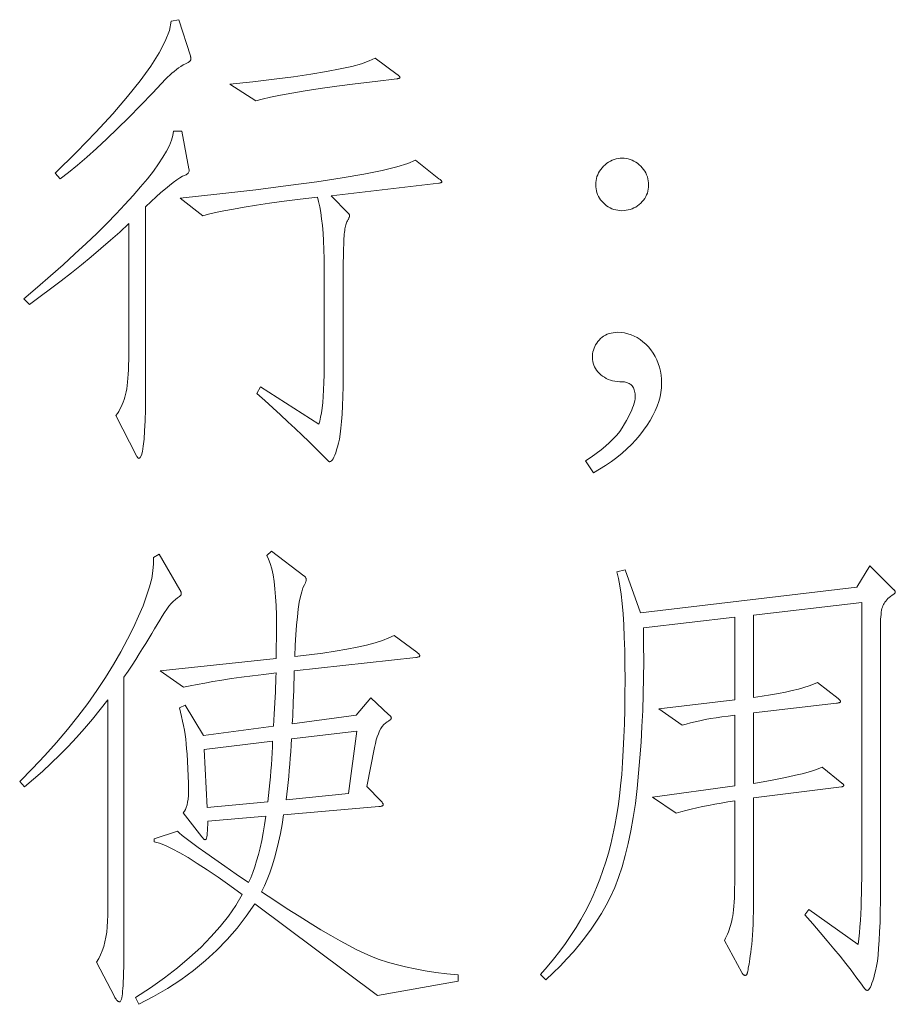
# Model space of a CAD drawing. Extents: x 0 to 1189, y 0 to 841.
# Tile 44 of 129: x 129 to 139, y 87 to 98. Entities that reach past the tile are written whole.
import ezdxf

# ---------------------------------------------------------------- set-up
doc = ezdxf.new("R2010")
doc.units = 0

msp = doc.modelspace()

# ---------------------------------------------------------------- linework, layer by layer
at = {"color": 7, "lineweight": 13}
for points in [[(130.819, 97.214), (130.82, 97.211), (130.821, 97.208), (130.822, 97.204), (130.822, 97.201), (130.823, 97.197), (130.823, 97.193), (130.824, 97.189), (130.824, 97.185), (130.824, 97.181), (130.824, 97.177), (130.824, 97.173), (130.823, 97.169), (130.821, 97.165), (130.819, 97.161), (130.816, 97.157), (130.813, 97.154), (130.809, 97.15), (130.804, 97.147), (130.799, 97.143), (130.793, 97.14), (130.766, 97.127), (130.74, 97.113), (130.715, 97.097), (130.69, 97.08), (130.665, 97.062), (130.64, 97.043), (130.616, 97.023), (130.592, 97.002), (130.568, 96.979), (130.544, 96.956), (130.406, 96.808), (130.272, 96.669), (130.143, 96.538), (130.02, 96.416), (129.902, 96.302), (129.789, 96.197), (129.681, 96.101), (129.578, 96.013), (129.481, 95.934), (129.388, 95.863), (129.336, 95.926), (129.57, 96.158), (129.78, 96.375), (129.967, 96.577), (130.13, 96.766), (130.269, 96.94), (130.384, 97.099), (130.476, 97.245), (130.543, 97.376), (130.588, 97.492), (130.608, 97.594), (130.692, 97.61)], [(133.089, 97.008), (133.095, 97.004), (133.1, 97), (133.105, 96.997), (133.109, 96.993), (133.113, 96.99), (133.116, 96.987), (133.118, 96.984), (133.119, 96.981), (133.12, 96.979), (133.121, 96.977), (133.12, 96.975), (133.119, 96.973), (133.117, 96.971), (133.115, 96.969), (133.111, 96.967), (133.107, 96.966), (133.103, 96.964), (133.097, 96.963), (133.091, 96.962), (133.084, 96.961), (132.846, 96.933), (132.627, 96.905), (132.426, 96.879), (132.243, 96.854), (132.079, 96.829), (131.934, 96.805), (131.807, 96.782), (131.698, 96.76), (131.608, 96.738), (131.537, 96.718), (131.252, 96.903), (131.506, 96.929), (131.74, 96.956), (131.952, 96.984), (132.143, 97.012), (132.313, 97.04), (132.462, 97.069), (132.59, 97.098), (132.696, 97.127), (132.782, 97.157), (132.846, 97.188)], [(130.803, 95.974), (130.805, 95.964), (130.805, 95.956), (130.804, 95.947), (130.801, 95.94), (130.798, 95.933), (130.793, 95.926), (130.787, 95.92), (130.78, 95.914), (130.771, 95.909), (130.761, 95.905), (130.734, 95.892), (130.703, 95.874), (130.669, 95.851), (130.631, 95.824), (130.589, 95.791), (130.544, 95.754), (130.496, 95.712), (130.443, 95.665), (130.387, 95.613), (130.328, 95.557), (130.328, 93.635), (130.327, 93.476), (130.325, 93.333), (130.321, 93.207), (130.316, 93.098), (130.31, 93.005), (130.301, 92.93), (130.292, 92.871), (130.281, 92.829), (130.268, 92.804), (130.254, 92.796), (130.252, 92.796), (130.25, 92.797), (130.247, 92.798), (130.245, 92.8), (130.242, 92.802), (130.24, 92.805), (130.237, 92.809), (130.234, 92.813), (130.231, 92.817), (130.228, 92.822), (130.001, 93.265), (130.017, 93.288), (130.032, 93.311), (130.046, 93.336), (130.059, 93.36), (130.071, 93.386), (130.082, 93.413), (130.092, 93.44), (130.1, 93.468), (130.108, 93.497), (130.114, 93.527), (130.12, 93.559), (130.125, 93.594), (130.129, 93.632), (130.133, 93.675), (130.136, 93.72), (130.139, 93.769), (130.141, 93.821), (130.142, 93.877), (130.143, 93.937), (130.143, 93.999), (130.143, 95.372), (130.043, 95.28), (129.941, 95.189), (129.837, 95.099), (129.73, 95.009), (129.622, 94.92), (129.512, 94.832), (129.399, 94.744), (129.285, 94.657), (129.169, 94.571), (129.051, 94.485), (128.992, 94.548), (129.142, 94.676), (129.285, 94.8), (129.422, 94.921), (129.552, 95.039), (129.675, 95.153), (129.791, 95.265), (129.901, 95.374), (130.004, 95.479), (130.101, 95.581), (130.191, 95.681), (130.273, 95.776), (130.347, 95.865), (130.413, 95.949), (130.47, 96.028), (130.518, 96.101), (130.558, 96.169), (130.59, 96.231), (130.613, 96.288), (130.628, 96.339), (130.634, 96.385), (130.724, 96.385)], [(133.548, 95.815), (132.366, 95.678), (132.551, 95.488), (132.554, 95.485), (132.556, 95.482), (132.559, 95.478), (132.561, 95.475), (132.562, 95.472), (132.564, 95.469), (132.565, 95.466), (132.566, 95.463), (132.566, 95.459), (132.566, 95.456), (132.566, 95.453), (132.565, 95.449), (132.564, 95.445), (132.563, 95.44), (132.56, 95.434), (132.558, 95.429), (132.555, 95.422), (132.551, 95.416), (132.547, 95.409), (132.543, 95.401), (132.538, 95.392), (132.534, 95.382), (132.53, 95.371), (132.526, 95.359), (132.522, 95.345), (132.519, 95.331), (132.516, 95.314), (132.513, 95.297), (132.511, 95.278), (132.508, 95.258), (132.506, 95.236), (132.504, 95.208), (132.503, 95.177), (132.502, 95.141), (132.5, 95.101), (132.499, 95.056), (132.499, 95.007), (132.498, 94.953), (132.498, 94.896), (132.498, 94.833), (132.498, 93.836), (132.497, 93.706), (132.496, 93.586), (132.493, 93.475), (132.489, 93.374), (132.485, 93.282), (132.479, 93.199), (132.472, 93.126), (132.464, 93.062), (132.455, 93.007), (132.445, 92.962), (132.434, 92.923), (132.424, 92.889), (132.414, 92.858), (132.404, 92.832), (132.395, 92.809), (132.385, 92.791), (132.376, 92.777), (132.367, 92.767), (132.358, 92.761), (132.35, 92.759), (132.348, 92.759), (132.345, 92.759), (132.343, 92.76), (132.341, 92.761), (132.338, 92.763), (132.335, 92.764), (132.333, 92.766), (132.33, 92.769), (132.327, 92.771), (132.324, 92.775), (132.258, 92.842), (132.189, 92.91), (132.118, 92.98), (132.045, 93.052), (131.969, 93.124), (131.89, 93.198), (131.808, 93.274), (131.724, 93.351), (131.637, 93.429), (131.548, 93.508), (131.59, 93.582), (132.229, 93.17), (132.24, 93.205), (132.249, 93.246), (132.258, 93.294), (132.266, 93.348), (132.272, 93.408), (132.277, 93.475), (132.281, 93.547), (132.284, 93.627), (132.286, 93.712), (132.287, 93.804), (132.287, 94.881), (132.286, 94.987), (132.284, 95.088), (132.28, 95.182), (132.275, 95.269), (132.268, 95.351), (132.26, 95.426), (132.25, 95.494), (132.239, 95.557), (132.227, 95.613), (132.213, 95.662), (132.024, 95.639), (131.85, 95.617), (131.689, 95.595), (131.543, 95.573), (131.41, 95.553), (131.292, 95.532), (131.187, 95.512), (131.096, 95.493), (131.019, 95.474), (130.956, 95.456), (130.708, 95.652), (131.142, 95.699), (131.536, 95.744), (131.892, 95.789), (132.208, 95.832), (132.486, 95.875), (132.725, 95.916), (132.924, 95.956), (133.085, 95.995), (133.207, 96.032), (133.29, 96.069), (133.548, 95.863), (133.554, 95.859), (133.56, 95.855), (133.564, 95.851), (133.569, 95.848), (133.572, 95.844), (133.575, 95.841), (133.577, 95.838), (133.579, 95.836), (133.58, 95.833), (133.58, 95.831), (133.58, 95.829), (133.579, 95.827), (133.577, 95.825), (133.575, 95.823), (133.572, 95.822), (133.569, 95.82), (133.564, 95.819), (133.56, 95.818), (133.554, 95.816)], [(135.56, 96.09), (135.583, 96.089), (135.605, 96.086), (135.627, 96.082), (135.648, 96.076), (135.668, 96.068), (135.688, 96.058), (135.708, 96.047), (135.727, 96.034), (135.745, 96.019), (135.763, 96.003), (135.779, 95.985), (135.794, 95.967), (135.807, 95.948), (135.819, 95.928), (135.828, 95.908), (135.836, 95.887), (135.842, 95.865), (135.846, 95.843), (135.849, 95.82), (135.85, 95.797), (135.849, 95.773), (135.846, 95.751), (135.842, 95.729), (135.836, 95.708), (135.828, 95.687), (135.819, 95.668), (135.807, 95.649), (135.794, 95.63), (135.779, 95.613), (135.763, 95.596), (135.745, 95.581), (135.727, 95.567), (135.708, 95.554), (135.688, 95.544), (135.668, 95.535), (135.647, 95.527), (135.625, 95.522), (135.603, 95.518), (135.58, 95.515), (135.557, 95.514), (135.534, 95.515), (135.511, 95.518), (135.489, 95.522), (135.467, 95.528), (135.447, 95.535), (135.427, 95.545), (135.407, 95.556), (135.389, 95.568), (135.371, 95.583), (135.354, 95.599), (135.338, 95.616), (135.323, 95.634), (135.311, 95.652), (135.3, 95.671), (135.29, 95.691), (135.283, 95.712), (135.277, 95.733), (135.273, 95.754), (135.27, 95.776), (135.269, 95.799), (135.27, 95.822), (135.273, 95.845), (135.277, 95.866), (135.283, 95.888), (135.291, 95.908), (135.301, 95.928), (135.312, 95.948), (135.325, 95.967), (135.34, 95.985), (135.356, 96.003), (135.374, 96.019), (135.392, 96.034), (135.411, 96.047), (135.431, 96.058), (135.451, 96.068), (135.471, 96.076), (135.493, 96.082), (135.514, 96.086), (135.537, 96.089)], [(135.158, 92.769), (135.219, 92.809), (135.275, 92.85), (135.328, 92.89), (135.376, 92.93), (135.421, 92.97), (135.462, 93.011), (135.499, 93.051), (135.532, 93.092), (135.561, 93.132), (135.586, 93.173), (135.608, 93.213), (135.628, 93.25), (135.645, 93.285), (135.66, 93.318), (135.673, 93.349), (135.684, 93.377), (135.692, 93.403), (135.697, 93.427), (135.701, 93.449), (135.702, 93.469), (135.702, 93.487), (135.701, 93.503), (135.699, 93.519), (135.696, 93.534), (135.692, 93.547), (135.688, 93.56), (135.683, 93.571), (135.677, 93.581), (135.67, 93.59), (135.663, 93.598), (135.654, 93.605), (135.646, 93.611), (135.637, 93.617), (135.627, 93.622), (135.617, 93.626), (135.606, 93.629), (135.595, 93.632), (135.584, 93.634), (135.572, 93.635), (135.56, 93.635), (135.532, 93.636), (135.505, 93.638), (135.479, 93.642), (135.454, 93.648), (135.43, 93.655), (135.407, 93.663), (135.385, 93.674), (135.364, 93.686), (135.344, 93.699), (135.325, 93.714), (135.307, 93.73), (135.291, 93.747), (135.278, 93.764), (135.266, 93.782), (135.255, 93.801), (135.247, 93.82), (135.241, 93.839), (135.236, 93.859), (135.233, 93.88), (135.232, 93.902), (135.233, 93.923), (135.235, 93.944), (135.239, 93.964), (135.244, 93.984), (135.251, 94.004), (135.259, 94.023), (135.268, 94.041), (135.28, 94.06), (135.292, 94.077), (135.306, 94.094), (135.322, 94.11), (135.338, 94.125), (135.356, 94.137), (135.375, 94.148), (135.395, 94.158), (135.416, 94.165), (135.438, 94.171), (135.462, 94.175), (135.486, 94.178), (135.512, 94.179), (135.55, 94.177), (135.586, 94.172), (135.622, 94.164), (135.657, 94.153), (135.691, 94.138), (135.724, 94.121), (135.756, 94.1), (135.787, 94.076), (135.818, 94.048), (135.847, 94.018), (135.875, 93.985), (135.9, 93.95), (135.921, 93.914), (135.94, 93.876), (135.956, 93.837), (135.969, 93.796), (135.979, 93.754), (135.987, 93.709), (135.991, 93.664), (135.992, 93.617), (135.99, 93.568), (135.985, 93.519), (135.975, 93.47), (135.961, 93.419), (135.943, 93.368), (135.921, 93.317), (135.895, 93.265), (135.866, 93.212), (135.832, 93.159), (135.794, 93.104), (135.753, 93.051), (135.709, 92.999), (135.662, 92.948), (135.611, 92.899), (135.558, 92.852), (135.501, 92.806), (135.441, 92.761), (135.378, 92.718), (135.312, 92.677), (135.243, 92.637)], [(130.703, 91.354), (130.706, 91.349), (130.709, 91.344), (130.711, 91.339), (130.713, 91.335), (130.715, 91.33), (130.716, 91.326), (130.717, 91.321), (130.718, 91.317), (130.719, 91.313), (130.719, 91.31), (130.719, 91.306), (130.718, 91.303), (130.717, 91.299), (130.715, 91.296), (130.713, 91.293), (130.711, 91.29), (130.708, 91.288), (130.705, 91.285), (130.702, 91.283), (130.698, 91.281), (130.676, 91.266), (130.654, 91.248), (130.631, 91.226), (130.608, 91.201), (130.584, 91.172), (130.559, 91.14), (130.534, 91.104), (130.508, 91.064), (130.482, 91.021), (130.455, 90.974), (130.426, 90.925), (130.396, 90.873), (130.364, 90.82), (130.331, 90.765), (130.295, 90.708), (130.258, 90.649), (130.219, 90.588), (130.178, 90.525), (130.135, 90.46), (130.09, 90.394), (130.09, 87.728), (130.09, 87.625), (130.09, 87.529), (130.09, 87.439), (130.089, 87.357), (130.088, 87.282), (130.087, 87.214), (130.085, 87.153), (130.084, 87.099), (130.082, 87.052), (130.08, 87.012), (130.078, 86.978), (130.075, 86.947), (130.072, 86.92), (130.069, 86.896), (130.065, 86.876), (130.062, 86.859), (130.057, 86.847), (130.053, 86.838), (130.048, 86.832), (130.043, 86.83), (130.038, 86.831), (130.032, 86.833), (130.027, 86.836), (130.021, 86.84), (130.015, 86.845), (130.009, 86.851), (130.003, 86.859), (129.997, 86.867), (129.991, 86.877), (129.985, 86.888), (129.79, 87.268), (129.813, 87.307), (129.833, 87.348), (129.852, 87.392), (129.867, 87.439), (129.881, 87.489), (129.892, 87.542), (129.9, 87.597), (129.906, 87.655), (129.91, 87.717), (129.911, 87.781), (129.911, 90.146), (129.828, 90.038), (129.743, 89.933), (129.656, 89.831), (129.567, 89.732), (129.477, 89.635), (129.385, 89.541), (129.291, 89.449), (129.195, 89.36), (129.097, 89.274), (128.998, 89.19), (128.945, 89.248), (129.086, 89.392), (129.221, 89.535), (129.349, 89.678), (129.47, 89.821), (129.584, 89.963), (129.692, 90.106), (129.793, 90.248), (129.888, 90.39), (129.975, 90.532), (130.056, 90.673), (130.13, 90.811), (130.195, 90.941), (130.251, 91.064), (130.299, 91.179), (130.339, 91.286), (130.371, 91.385), (130.394, 91.478), (130.408, 91.562), (130.415, 91.639), (130.413, 91.708), (130.476, 91.745)], [(133.759, 87.057), (132.873, 86.899), (131.526, 87.907), (131.433, 87.771), (131.332, 87.64), (131.223, 87.515), (131.107, 87.396), (130.984, 87.283), (130.853, 87.176), (130.715, 87.074), (130.569, 86.978), (130.415, 86.888), (130.254, 86.804), (130.217, 86.878), (130.381, 86.986), (130.534, 87.095), (130.677, 87.206), (130.81, 87.317), (130.933, 87.429), (131.045, 87.543), (131.146, 87.658), (131.238, 87.773), (131.319, 87.89), (131.389, 88.008), (131.252, 88.107), (131.124, 88.198), (131.005, 88.279), (130.895, 88.351), (130.794, 88.414), (130.702, 88.467), (130.619, 88.512), (130.544, 88.546), (130.479, 88.572), (130.423, 88.588), (130.423, 88.62), (130.676, 88.704), (130.696, 88.685), (130.728, 88.658), (130.773, 88.622), (130.832, 88.579), (130.903, 88.526), (130.988, 88.466), (131.086, 88.397), (131.197, 88.319), (131.321, 88.234), (131.458, 88.14), (131.482, 88.192), (131.504, 88.25), (131.526, 88.312), (131.546, 88.378), (131.566, 88.448), (131.584, 88.523), (131.602, 88.603), (131.618, 88.687), (131.634, 88.775), (131.648, 88.868), (131.009, 88.815), (131.009, 88.776), (131.008, 88.741), (131.007, 88.71), (131.005, 88.683), (131.002, 88.661), (131, 88.642), (130.996, 88.628), (130.992, 88.618), (130.988, 88.611), (130.983, 88.609), (130.98, 88.61), (130.978, 88.611), (130.975, 88.612), (130.972, 88.614), (130.968, 88.617), (130.964, 88.621), (130.96, 88.625), (130.956, 88.63), (130.951, 88.635), (130.946, 88.641), (130.74, 88.905), (130.753, 88.922), (130.764, 88.942), (130.774, 88.965), (130.782, 88.992), (130.789, 89.022), (130.794, 89.056), (130.797, 89.094), (130.799, 89.135), (130.799, 89.179), (130.798, 89.227), (130.782, 89.554), (130.778, 89.608), (130.774, 89.661), (130.768, 89.713), (130.761, 89.764), (130.753, 89.814), (130.744, 89.864), (130.734, 89.913), (130.723, 89.961), (130.711, 90.009), (130.698, 90.056), (130.761, 90.087), (130.962, 89.755), (131.732, 89.855), (131.736, 89.923), (131.74, 89.988), (131.744, 90.052), (131.747, 90.114), (131.749, 90.173), (131.752, 90.231), (131.754, 90.286), (131.756, 90.34), (131.757, 90.392), (131.759, 90.441), (131.626, 90.425), (131.5, 90.41), (131.381, 90.394), (131.27, 90.378), (131.165, 90.362), (131.067, 90.346), (130.976, 90.33), (130.892, 90.314), (130.815, 90.299), (130.745, 90.283), (130.486, 90.462), (131.759, 90.6), (131.76, 90.64), (131.761, 90.68), (131.761, 90.719), (131.762, 90.757), (131.763, 90.794), (131.763, 90.829), (131.763, 90.865), (131.764, 90.899), (131.764, 90.932), (131.764, 90.964), (131.763, 91.076), (131.76, 91.18), (131.754, 91.277), (131.747, 91.365), (131.738, 91.446), (131.726, 91.518), (131.712, 91.583), (131.696, 91.64), (131.678, 91.688), (131.658, 91.729), (131.711, 91.777), (132.065, 91.508), (132.07, 91.503), (132.074, 91.499), (132.078, 91.495), (132.082, 91.491), (132.085, 91.486), (132.087, 91.482), (132.089, 91.478), (132.09, 91.474), (132.091, 91.47), (132.091, 91.465), (132.091, 91.461), (132.09, 91.456), (132.089, 91.451), (132.088, 91.446), (132.086, 91.44), (132.084, 91.434), (132.081, 91.428), (132.078, 91.421), (132.074, 91.414), (132.07, 91.407), (132.055, 91.375), (132.041, 91.332), (132.027, 91.279), (132.015, 91.216), (132.004, 91.142), (131.994, 91.058), (131.985, 90.964), (131.977, 90.86), (131.97, 90.745), (131.965, 90.621), (132.124, 90.639), (132.272, 90.659), (132.409, 90.679), (132.535, 90.701), (132.65, 90.724), (132.753, 90.747), (132.846, 90.772), (132.927, 90.798), (132.998, 90.825), (133.057, 90.853), (133.305, 90.668), (133.311, 90.663), (133.317, 90.658), (133.322, 90.654), (133.326, 90.649), (133.329, 90.645), (133.332, 90.641), (133.334, 90.638), (133.336, 90.634), (133.337, 90.631), (133.337, 90.629), (133.337, 90.626), (133.335, 90.624), (133.333, 90.621), (133.33, 90.619), (133.327, 90.617), (133.322, 90.616), (133.316, 90.614), (133.31, 90.613), (133.303, 90.611), (133.295, 90.61), (131.959, 90.462), (131.957, 90.387), (131.955, 90.316), (131.953, 90.248), (131.951, 90.184), (131.949, 90.124), (131.947, 90.068), (131.944, 90.016), (131.942, 89.967), (131.94, 89.923), (131.938, 89.882), (132.64, 89.977), (132.799, 90.167), (132.999, 89.982), (133.004, 89.978), (133.009, 89.974), (133.013, 89.97), (133.016, 89.966), (133.019, 89.962), (133.021, 89.958), (133.023, 89.955), (133.025, 89.951), (133.025, 89.948), (133.026, 89.945), (133.025, 89.942), (133.024, 89.938), (133.021, 89.934), (133.018, 89.931), (133.014, 89.926), (133.009, 89.922), (133.002, 89.918), (132.995, 89.913), (132.987, 89.908), (132.978, 89.903), (132.96, 89.889), (132.942, 89.873), (132.926, 89.853), (132.911, 89.83), (132.896, 89.804), (132.883, 89.774), (132.871, 89.741), (132.86, 89.705), (132.85, 89.666), (132.841, 89.623), (132.756, 89.195), (132.91, 89.037), (132.915, 89.032), (132.919, 89.027), (132.923, 89.022), (132.926, 89.018), (132.929, 89.013), (132.932, 89.009), (132.934, 89.005), (132.935, 89.001), (132.936, 88.998), (132.936, 88.995), (132.935, 88.992), (132.934, 88.989), (132.932, 88.986), (132.928, 88.984), (132.924, 88.982), (132.919, 88.98), (132.913, 88.978), (132.905, 88.976), (132.897, 88.975), (132.888, 88.974), (131.843, 88.884), (131.826, 88.779), (131.808, 88.679), (131.788, 88.584), (131.766, 88.493), (131.743, 88.406), (131.718, 88.324), (131.691, 88.246), (131.662, 88.173), (131.632, 88.104), (131.6, 88.039), (131.745, 87.943), (131.882, 87.853), (132.012, 87.77), (132.135, 87.693), (132.252, 87.622), (132.361, 87.558), (132.463, 87.5), (132.558, 87.448), (132.646, 87.403), (132.727, 87.364), (132.808, 87.329), (132.893, 87.297), (132.983, 87.267), (133.079, 87.239), (133.179, 87.214), (133.285, 87.192), (133.396, 87.172), (133.512, 87.154), (133.633, 87.139), (133.759, 87.126)], [(138.278, 91.618), (138.542, 91.354), (138.545, 91.351), (138.548, 91.348), (138.55, 91.345), (138.552, 91.343), (138.554, 91.34), (138.556, 91.337), (138.557, 91.335), (138.557, 91.332), (138.558, 91.33), (138.558, 91.328), (138.558, 91.326), (138.557, 91.324), (138.557, 91.322), (138.556, 91.32), (138.554, 91.317), (138.552, 91.315), (138.55, 91.313), (138.548, 91.311), (138.545, 91.309), (138.542, 91.307), (138.524, 91.294), (138.507, 91.281), (138.491, 91.269), (138.477, 91.256), (138.464, 91.243), (138.453, 91.23), (138.443, 91.217), (138.434, 91.204), (138.427, 91.191), (138.421, 91.178), (138.416, 91.163), (138.411, 91.147), (138.407, 91.128), (138.404, 91.107), (138.401, 91.083), (138.399, 91.058), (138.397, 91.03), (138.395, 90.999), (138.395, 90.967), (138.394, 90.932), (138.394, 88.071), (138.394, 87.939), (138.392, 87.817), (138.39, 87.704), (138.386, 87.6), (138.381, 87.506), (138.375, 87.421), (138.369, 87.345), (138.361, 87.279), (138.352, 87.221), (138.342, 87.173), (138.331, 87.132), (138.321, 87.096), (138.311, 87.063), (138.302, 87.035), (138.293, 87.011), (138.284, 86.992), (138.275, 86.976), (138.267, 86.966), (138.259, 86.959), (138.252, 86.957), (138.249, 86.957), (138.246, 86.958), (138.242, 86.959), (138.239, 86.96), (138.236, 86.962), (138.233, 86.965), (138.23, 86.967), (138.227, 86.971), (138.223, 86.974), (138.22, 86.978), (138.176, 87.04), (138.126, 87.107), (138.073, 87.177), (138.014, 87.252), (137.951, 87.331), (137.883, 87.413), (137.811, 87.5), (137.734, 87.591), (137.652, 87.687), (137.566, 87.786), (137.608, 87.844), (138.152, 87.459), (138.159, 87.522), (138.165, 87.587), (138.17, 87.655), (138.175, 87.725), (138.179, 87.796), (138.183, 87.87), (138.185, 87.946), (138.187, 88.024), (138.188, 88.105), (138.189, 88.187), (138.189, 91.212), (137.001, 91.075), (137.001, 90.172), (137.098, 90.186), (137.189, 90.2), (137.275, 90.215), (137.354, 90.231), (137.427, 90.247), (137.494, 90.264), (137.555, 90.281), (137.611, 90.299), (137.66, 90.317), (137.703, 90.336), (137.93, 90.161), (137.935, 90.157), (137.939, 90.153), (137.943, 90.149), (137.947, 90.146), (137.95, 90.142), (137.952, 90.139), (137.954, 90.136), (137.955, 90.133), (137.956, 90.13), (137.956, 90.127), (137.956, 90.125), (137.955, 90.122), (137.952, 90.12), (137.95, 90.118), (137.946, 90.116), (137.941, 90.114), (137.936, 90.112), (137.929, 90.111), (137.922, 90.11), (137.914, 90.109), (137.001, 90.003), (137.001, 89.227), (137.107, 89.245), (137.207, 89.263), (137.299, 89.281), (137.385, 89.299), (137.464, 89.317), (137.536, 89.335), (137.601, 89.353), (137.66, 89.371), (137.711, 89.389), (137.756, 89.406), (137.972, 89.232), (137.976, 89.229), (137.98, 89.226), (137.983, 89.223), (137.986, 89.22), (137.988, 89.218), (137.99, 89.215), (137.991, 89.213), (137.992, 89.21), (137.993, 89.208), (137.993, 89.206), (137.993, 89.204), (137.992, 89.202), (137.991, 89.2), (137.989, 89.198), (137.987, 89.197), (137.984, 89.195), (137.98, 89.194), (137.976, 89.192), (137.972, 89.191), (137.967, 89.19), (137.001, 89.069), (137.001, 87.976), (137, 87.897), (137, 87.822), (136.998, 87.751), (136.996, 87.684), (136.993, 87.622), (136.99, 87.564), (136.987, 87.51), (136.982, 87.461), (136.977, 87.415), (136.972, 87.374), (136.966, 87.337), (136.961, 87.303), (136.956, 87.272), (136.952, 87.244), (136.948, 87.22), (136.944, 87.2), (136.941, 87.182), (136.939, 87.168), (136.937, 87.157), (136.935, 87.15), (136.933, 87.144), (136.931, 87.139), (136.929, 87.135), (136.927, 87.131), (136.924, 87.128), (136.921, 87.125), (136.919, 87.123), (136.915, 87.122), (136.912, 87.121), (136.908, 87.121), (136.905, 87.121), (136.901, 87.122), (136.898, 87.124), (136.894, 87.126), (136.891, 87.129), (136.887, 87.132), (136.884, 87.136), (136.88, 87.141), (136.877, 87.146), (136.874, 87.152), (136.684, 87.506), (136.695, 87.528), (136.706, 87.551), (136.716, 87.574), (136.725, 87.598), (136.734, 87.622), (136.742, 87.646), (136.75, 87.67), (136.757, 87.695), (136.763, 87.721), (136.768, 87.746), (136.773, 87.774), (136.778, 87.806), (136.782, 87.841), (136.785, 87.881), (136.788, 87.924), (136.791, 87.971), (136.793, 88.022), (136.794, 88.076), (136.795, 88.135), (136.795, 88.198), (136.795, 89.037), (136.719, 89.025), (136.646, 89.013), (136.575, 89), (136.507, 88.987), (136.441, 88.974), (136.378, 88.96), (136.317, 88.945), (136.259, 88.931), (136.204, 88.915), (136.151, 88.9), (135.892, 89.079), (136.795, 89.201), (136.795, 89.977), (136.724, 89.968), (136.655, 89.959), (136.59, 89.949), (136.528, 89.939), (136.469, 89.928), (136.413, 89.916), (136.36, 89.905), (136.31, 89.892), (136.263, 89.879), (136.219, 89.866), (135.961, 90.045), (136.795, 90.146), (136.795, 91.054), (135.792, 90.937), (135.795, 90.752), (135.796, 90.568), (135.795, 90.386), (135.791, 90.206), (135.785, 90.029), (135.777, 89.853), (135.767, 89.68), (135.755, 89.508), (135.74, 89.339), (135.723, 89.172), (135.704, 89.009), (135.681, 88.854), (135.655, 88.707), (135.626, 88.568), (135.593, 88.436), (135.558, 88.312), (135.519, 88.195), (135.477, 88.086), (135.431, 87.985), (135.383, 87.891), (135.331, 87.802), (135.276, 87.715), (135.218, 87.629), (135.156, 87.545), (135.092, 87.462), (135.024, 87.381), (134.953, 87.302), (134.878, 87.224), (134.801, 87.148), (134.72, 87.073), (134.662, 87.131), (134.736, 87.216), (134.807, 87.301), (134.874, 87.387), (134.937, 87.472), (134.997, 87.559), (135.053, 87.646), (135.105, 87.733), (135.154, 87.82), (135.199, 87.909), (135.24, 87.997), (135.279, 88.087), (135.315, 88.178), (135.348, 88.271), (135.379, 88.367), (135.408, 88.464), (135.434, 88.562), (135.458, 88.663), (135.479, 88.766), (135.498, 88.87), (135.515, 88.976), (135.529, 89.087), (135.542, 89.203), (135.554, 89.326), (135.564, 89.456), (135.572, 89.592), (135.579, 89.734), (135.584, 89.883), (135.588, 90.038), (135.59, 90.199), (135.591, 90.367), (135.59, 90.533), (135.588, 90.688), (135.583, 90.833), (135.577, 90.967), (135.569, 91.09), (135.559, 91.203), (135.547, 91.306), (135.534, 91.398), (135.519, 91.479), (135.502, 91.55), (135.591, 91.571), (135.76, 91.101), (138.136, 91.381)], [(132.646, 89.802), (131.928, 89.718), (131.924, 89.647), (131.92, 89.576), (131.916, 89.507), (131.911, 89.438), (131.905, 89.371), (131.899, 89.304), (131.892, 89.239), (131.885, 89.174), (131.878, 89.11), (131.87, 89.048), (132.556, 89.116)], [(131.722, 89.692), (130.972, 89.602), (131.004, 88.963), (131.669, 89.026), (131.677, 89.096), (131.685, 89.164), (131.691, 89.233), (131.698, 89.3), (131.703, 89.367), (131.708, 89.433), (131.713, 89.499), (131.716, 89.564), (131.719, 89.628)]]:
    msp.add_lwpolyline(points, close=True, dxfattribs=at)

doc.saveas('drawing.dxf')
